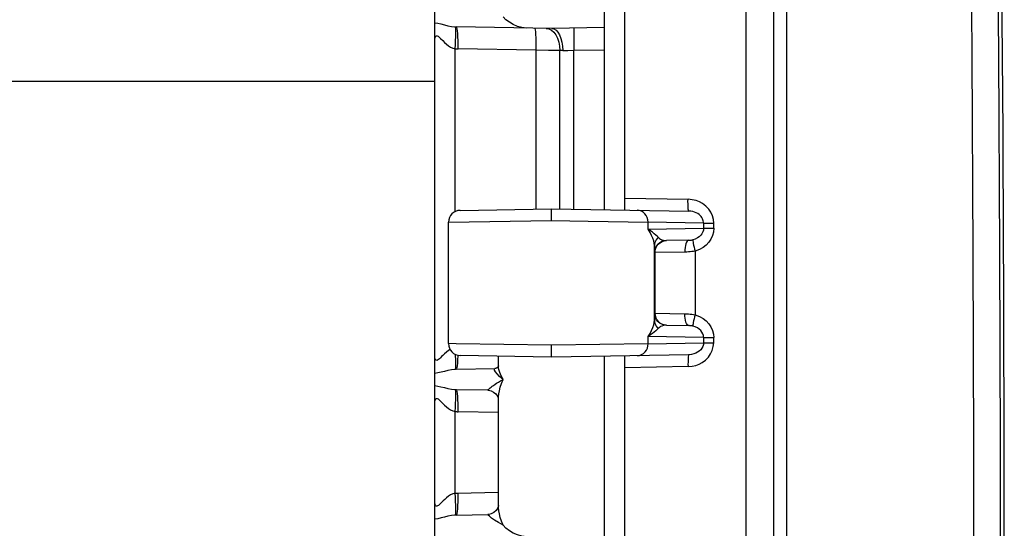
# Model space of a CAD drawing. Header units: inches. Extents: x 0 to 63, y 0 to 40.7.
# Tile 6 of 49: x 6.1 to 9, y 22.5 to 24. Entities that reach past the tile are written whole.
import ezdxf

# ---------------------------------------------------------------- set-up
doc = ezdxf.new("R2010")
doc.units = ezdxf.units.IN
doc.header["$LTSCALE"] = 3.462963
doc.header["$MEASUREMENT"] = 0
doc.layers.get('0').update_dxf_attribs({"linetype": 'CONTINUOUS'})
doc.layers.add('_87240', color=7, linetype='CONTINUOUS')

msp = doc.modelspace()

# ---------------------------------------------------------------- linework, layer by layer
at = {"color": 7, "linetype": 'Continuous'}
for p, q in [((8.3652, 17.6096), (8.3652, 26.7722)), ((7.9252, 23.4067), (7.9252, 24.4751)), ((7.4396, 23.4049), (7.709, 23.4096)), ((7.709, 23.4096), (8.1145, 23.4025)), ((7.709, 23.3746), (7.709, 23.4096)), ((7.4052, 23.0118), (7.4052, 23.3699)), ((8.1135, 23.3167), (8.0482, 23.3155)), ((8.103, 23.2817), (8.0144, 23.2806)), ((8.0144, 23.2806), (8.0144, 23.1012)), ((8.0144, 23.1012), (8.103, 23.1001)), ((8.0482, 23.0662), (8.1135, 23.0651)), ((7.709, 22.9721), (7.709, 23.0071)), ((8.1145, 22.9792), (7.709, 22.9721)), ((7.709, 22.9721), (7.4396, 22.9768)), ((7.9252, 21.9067), (7.9252, 22.9751))]:
    msp.add_line(p, q, dxfattribs=at)
at = {"color": 9, "linetype": 'Continuous'}
for p, q in [((8.2831, 26.6128), (8.2831, 17.769)), ((8.4033, 17.9114), (8.4033, 26.4703)), ((7.9252, 23.4408), (8.1121, 23.4375)), ((7.4052, 23.3699), (7.709, 23.3746)), ((7.709, 23.3746), (7.8179, 23.3729)), ((7.8179, 23.3729), (7.9944, 23.3702)), ((8.1579, 23.3674), (7.9944, 23.3702)), ((7.9944, 23.349), (7.9944, 23.3702)), ((8.1579, 23.3674), (8.1878, 23.3674)), ((8.1579, 23.3674), (8.1579, 23.3519)), ((8.1878, 23.3519), (8.1878, 23.3674)), ((7.9944, 23.349), (8.1579, 23.3519)), ((8.1579, 23.3519), (8.1878, 23.3519)), ((8.0127, 23.0806), (8.0127, 23.3011)), ((8.1265, 23.3182), (8.1263, 23.317)), ((8.0138, 23.2805), (8.0144, 23.2806)), ((8.1331, 23.2847), (8.1331, 23.097)), ((8.0144, 23.1012), (8.0138, 23.1012)), ((8.1263, 23.0648), (8.1265, 23.0635)), ((7.4283, 23.0115), (7.4052, 23.0118)), ((7.709, 23.0071), (7.4283, 23.0115)), ((7.9944, 23.0115), (7.709, 23.0071)), ((8.1579, 23.0299), (7.9944, 23.0327)), ((7.9944, 23.0115), (7.9944, 23.0327)), ((7.9944, 23.0115), (8.1579, 23.0144)), ((8.1579, 23.0299), (8.1878, 23.0299)), ((8.1579, 23.0299), (8.1579, 23.0144)), ((8.1579, 23.0144), (8.1878, 23.0144)), ((8.1878, 23.0144), (8.1878, 23.0299)), ((8.1121, 22.9442), (7.9252, 22.9409))]:
    msp.add_line(p, q, dxfattribs=at)
for points in [[(9.011, 25.611), (9.0181, 25.0126), (9.0236, 24.4365), (9.0279, 23.8603), (9.0309, 23.2841), (9.0326, 22.7079), (9.0331, 22.1317)], [(8.9555, 22.1317), (8.955, 22.7074), (8.9533, 23.283), (8.9503, 23.8586), (8.946, 24.4342), (8.9405, 25.0098), (8.9337, 25.5854)], [(8.1145, 23.4025), (8.1139, 23.4032), (8.1134, 23.4052), (8.1129, 23.4085), (8.1125, 23.4128), (8.1123, 23.4181), (8.1121, 23.4242), (8.112, 23.4307), (8.1121, 23.4375)], [(8.1878, 23.3674), (8.1868, 23.3784), (8.184, 23.3889), (8.1794, 23.3991), (8.173, 23.4086), (8.1646, 23.4173), (8.1551, 23.4247), (8.1459, 23.4299), (8.136, 23.4336), (8.1247, 23.4362), (8.1121, 23.4375)], [(7.9944, 23.3702), (7.9938, 23.3771), (7.9919, 23.3837), (7.9888, 23.3898), (7.9847, 23.3951), (7.9798, 23.3993), (7.9744, 23.4025), (7.9684, 23.4045), (7.9621, 23.4052)], [(8.1579, 23.3674), (8.1577, 23.3705), (8.1572, 23.3738), (8.1562, 23.377), (8.1548, 23.3803), (8.1529, 23.3835), (8.1506, 23.3866), (8.1478, 23.3897), (8.1445, 23.3925), (8.1406, 23.3952), (8.1362, 23.3976), (8.1314, 23.3996), (8.1261, 23.4011), (8.1204, 23.4021), (8.1145, 23.4025)], [(8.0127, 23.3011), (8.0122, 23.3075), (8.0108, 23.3147), (8.0083, 23.3226), (8.0048, 23.331), (8.0002, 23.3398), (7.9944, 23.349)], [(8.024, 23.3254), (8.0208, 23.3286), (8.0169, 23.3321), (8.0124, 23.336), (8.0071, 23.3401), (8.0012, 23.3445), (7.9944, 23.349)], [(8.1579, 23.3519), (8.1573, 23.3464), (8.1557, 23.3411), (8.1531, 23.3361), (8.1496, 23.3314), (8.1451, 23.3271), (8.1396, 23.3234), (8.1334, 23.3204), (8.1265, 23.3182)], [(8.1878, 23.3519), (8.1868, 23.341), (8.1841, 23.3305), (8.1795, 23.3203), (8.1732, 23.3109), (8.1658, 23.3027), (8.1568, 23.2957), (8.1458, 23.2897), (8.1331, 23.2847)], [(8.024, 23.3254), (8.0207, 23.3221), (8.0179, 23.3183), (8.0157, 23.3143), (8.014, 23.31), (8.0131, 23.3056), (8.0127, 23.3011)], [(8.0127, 23.3011), (8.0129, 23.2948), (8.013, 23.2896), (8.0132, 23.2856), (8.0134, 23.2828), (8.0136, 23.2811), (8.0138, 23.2805)], [(8.0482, 23.3155), (8.0414, 23.3148), (8.035, 23.3127), (8.029, 23.3094), (8.0238, 23.3051), (8.0195, 23.2998), (8.0164, 23.2938), (8.0144, 23.2873), (8.0138, 23.2805)], [(8.024, 23.3254), (8.0276, 23.3223), (8.0313, 23.3198), (8.0352, 23.3179), (8.0393, 23.3166), (8.0436, 23.3158), (8.0482, 23.3155)], [(8.1135, 23.3167), (8.1114, 23.316), (8.1093, 23.3139), (8.1074, 23.3107), (8.1058, 23.3064), (8.1045, 23.3011), (8.1036, 23.2951), (8.1031, 23.2885), (8.103, 23.2817)], [(8.1135, 23.3167), (8.1157, 23.3168), (8.1179, 23.3169), (8.1201, 23.3171), (8.1222, 23.3174), (8.1244, 23.3178), (8.1265, 23.3182)], [(8.1263, 23.317), (8.1265, 23.3146), (8.1269, 23.3113), (8.1277, 23.3072), (8.1287, 23.3022), (8.13, 23.2968), (8.1315, 23.2908), (8.1331, 23.2847)], [(8.1331, 23.2847), (8.1282, 23.2838), (8.1232, 23.2831), (8.1182, 23.2825), (8.1131, 23.2821), (8.1081, 23.2818), (8.103, 23.2817)], [(8.0138, 23.1012), (8.0136, 23.1006), (8.0134, 23.0988), (8.0132, 23.0959), (8.013, 23.0918), (8.0129, 23.0868), (8.0127, 23.0806)], [(8.0482, 23.0662), (8.0413, 23.067), (8.0347, 23.0691), (8.0287, 23.0725), (8.0234, 23.077), (8.0193, 23.0823), (8.0163, 23.0882), (8.0144, 23.0946), (8.0138, 23.1012)], [(8.103, 23.1001), (8.1081, 23.0999), (8.1131, 23.0996), (8.1182, 23.0992), (8.1232, 23.0986), (8.1282, 23.0979), (8.1331, 23.097)], [(8.1135, 23.0651), (8.1114, 23.0658), (8.1093, 23.0678), (8.1074, 23.071), (8.1058, 23.0754), (8.1045, 23.0807), (8.1036, 23.0867), (8.1031, 23.0932), (8.103, 23.1001)], [(8.1331, 23.097), (8.1314, 23.0909), (8.13, 23.085), (8.1287, 23.0795), (8.1277, 23.0746), (8.1269, 23.0704), (8.1265, 23.0671), (8.1263, 23.0648)], [(8.1331, 23.097), (8.1456, 23.0923), (8.1564, 23.0863), (8.1657, 23.0791), (8.1733, 23.0707), (8.1797, 23.0609), (8.1844, 23.0504), (8.187, 23.0402), (8.1878, 23.0299)], [(7.9944, 23.0327), (8.0002, 23.0419), (8.0048, 23.0507), (8.0083, 23.0592), (8.0108, 23.0671), (8.0122, 23.0742), (8.0127, 23.0806)], [(8.0127, 23.0806), (8.0131, 23.0762), (8.014, 23.0717), (8.0157, 23.0675), (8.0179, 23.0634), (8.0207, 23.0597), (8.024, 23.0563)], [(8.0482, 23.0662), (8.0436, 23.066), (8.0393, 23.0652), (8.0352, 23.0638), (8.0313, 23.0619), (8.0276, 23.0594), (8.024, 23.0563)], [(8.024, 23.0563), (8.0208, 23.0532), (8.0169, 23.0496), (8.0124, 23.0458), (8.0072, 23.0417), (8.0012, 23.0373), (7.9944, 23.0327)], [(8.1265, 23.0635), (8.1244, 23.064), (8.1223, 23.0643), (8.1201, 23.0646), (8.1179, 23.0648), (8.1157, 23.065), (8.1135, 23.0651)], [(8.1579, 23.0299), (8.1573, 23.0354), (8.1557, 23.0407), (8.1531, 23.0458), (8.1495, 23.0504), (8.145, 23.0547), (8.1396, 23.0583), (8.1334, 23.0613), (8.1265, 23.0635)], [(7.9621, 22.9765), (7.9686, 22.9773), (7.9747, 22.9795), (7.9805, 22.9829), (7.9854, 22.9874), (7.9892, 22.9926), (7.9921, 22.9985), (7.9938, 23.0049), (7.9944, 23.0115)], [(8.1121, 22.9442), (8.1241, 22.9454), (8.1351, 22.9478), (8.1447, 22.9512), (8.1537, 22.9562), (8.1633, 22.9634), (8.1721, 22.972), (8.1788, 22.9816), (8.1837, 22.992), (8.1867, 23.0029), (8.1878, 23.0144)], [(8.1579, 23.0144), (8.1574, 23.0091), (8.1559, 23.0038), (8.1532, 22.9987), (8.1496, 22.9939), (8.1453, 22.9898), (8.1404, 22.9864), (8.1352, 22.9837), (8.1293, 22.9815), (8.1224, 22.9799), (8.1145, 22.9792)], [(8.1145, 22.9792), (8.1139, 22.9785), (8.1134, 22.9765), (8.1129, 22.9733), (8.1125, 22.9689), (8.1123, 22.9636), (8.1121, 22.9576), (8.112, 22.951), (8.1121, 22.9442)]]:
    msp.add_lwpolyline(points, dxfattribs=at)
at = {"color": 7, "linetype": 'Continuous'}
for points in [[(7.9242, 23.4059), (7.9245, 23.4059), (7.9248, 23.4059), (7.925, 23.4061), (7.9251, 23.4062), (7.9252, 23.4064), (7.9252, 23.4067)], [(8.0144, 23.2806), (8.0151, 23.2873), (8.017, 23.2938), (8.0202, 23.2998), (8.0244, 23.3051), (8.0296, 23.3094), (8.0356, 23.3127), (8.0421, 23.3148), (8.0488, 23.3156)], [(8.0144, 23.1012), (8.0151, 23.0944), (8.017, 23.0879), (8.0202, 23.0819), (8.0244, 23.0767), (8.0296, 23.0723), (8.0356, 23.069), (8.042, 23.067), (8.0488, 23.0662)], [(7.9252, 22.9751), (7.9252, 22.9753), (7.9251, 22.9755), (7.925, 22.9757), (7.9248, 22.9758), (7.9245, 22.9759), (7.9242, 22.9759)]]:
    msp.add_lwpolyline(points, dxfattribs=at)
for centre, radius, start, end in [((-257.7864, 22.1909), 266.8317, 359.236642, 0.763358), ((7.4402, 23.3699), 0.035, 91, 180), ((7.4402, 23.0118), 0.035, 180, 269)]:
    msp.add_arc(centre, radius, start, end, dxfattribs=at)
at = {"layer": '_87240', "color": 7, "linetype": 'Continuous'}
for p, q in [((7.3652, 17.5919), (7.3652, 26.7903)), ((7.8652, 23.4069), (7.8652, 24.475)), ((7.7102, 23.9411), (7.4291, 23.946)), ((7.8652, 23.9438), (7.7102, 23.9411)), ((7.5527, 22.9455), (7.5527, 22.9748)), ((7.8652, 21.9069), (7.8652, 22.975)), ((7.4291, 22.9362), (7.5418, 22.9382)), ((7.5211, 22.8744), (7.4291, 22.876)), ((7.5527, 22.534), (7.5527, 22.8482)), ((7.4291, 22.5062), (7.5212, 22.5078))]:
    msp.add_line(p, q, dxfattribs=at)
at = {"layer": '_87240', "color": 9, "linetype": 'Continuous'}
for p, q in [((7.4259, 23.9445), (7.425, 23.9462)), ((7.4246, 23.4011), (7.4246, 23.8815)), ((7.6633, 23.877), (7.4336, 23.881)), ((7.6633, 23.877), (7.6633, 23.4088)), ((7.7006, 23.8767), (7.6633, 23.877)), ((7.7336, 23.8764), (7.7006, 23.8767)), ((7.7336, 23.4092), (7.7336, 23.8764)), ((7.7424, 23.8761), (7.7336, 23.8764)), ((7.7424, 23.8761), (7.7578, 23.8766)), ((7.7578, 23.8766), (7.7756, 23.8772)), ((7.7756, 23.8772), (7.8652, 23.8788)), ((7.7756, 23.4085), (7.7756, 23.8772)), ((4.1135, 23.7852), (7.3652, 23.7861)), ((7.4264, 22.9762), (7.4261, 22.9798)), ((7.5533, 22.9387), (7.5527, 22.9455)), ((7.4259, 22.8745), (7.425, 22.8762)), ((7.4246, 22.5707), (7.4246, 22.8115)), ((7.5527, 22.8089), (7.4336, 22.811)), ((7.4321, 22.5711), (7.5527, 22.5733))]:
    msp.add_line(p, q, dxfattribs=at)
at = {"layer": '_87240', "color": 7, "linetype": 'Continuous'}
for points in [[(7.6356, 23.9424), (7.6217, 23.9442), (7.6086, 23.9476), (7.5964, 23.9529), (7.5852, 23.9596), (7.575, 23.9672), (7.5662, 23.9761)], [(7.7102, 23.9411), (7.7165, 23.9399), (7.7226, 23.9361), (7.7281, 23.9301), (7.733, 23.9221), (7.7369, 23.9122), (7.7399, 23.901), (7.7418, 23.8887), (7.7424, 23.8761)], [(7.5527, 22.946), (7.5526, 22.9454), (7.5517, 22.9437), (7.5497, 22.9414), (7.5468, 22.9394), (7.5436, 22.9383), (7.5418, 22.9382)], [(7.5211, 22.8744), (7.5236, 22.8742), (7.531, 22.8725), (7.5386, 22.8688), (7.5451, 22.8633), (7.5497, 22.8571), (7.552, 22.8519)], [(7.5527, 22.534), (7.5527, 22.5336), (7.5521, 22.5306), (7.55, 22.5256), (7.5456, 22.5195), (7.5392, 22.5139), (7.5316, 22.5099), (7.524, 22.508), (7.5212, 22.5078)], [(7.6356, 22.4424), (7.6217, 22.4442), (7.6086, 22.4476), (7.5964, 22.4529), (7.5852, 22.4596), (7.575, 22.4672), (7.5662, 22.4761)]]:
    msp.add_lwpolyline(points, dxfattribs=at)
at = {"layer": '_87240', "color": 9, "linetype": 'Continuous'}
for points in [[(7.3652, 23.9583), (7.3739, 23.9568), (7.3831, 23.9547), (7.3932, 23.9521), (7.4039, 23.9495), (7.4144, 23.9474), (7.425, 23.9462)], [(7.4246, 23.8815), (7.4256, 23.8937), (7.4263, 23.9057), (7.4268, 23.9166), (7.427, 23.9263), (7.4269, 23.9343), (7.4266, 23.9405), (7.4259, 23.9445)], [(7.425, 23.9462), (7.4257, 23.9461), (7.4263, 23.9461), (7.427, 23.9461), (7.4277, 23.946), (7.4284, 23.946), (7.4291, 23.946)], [(7.4336, 23.881), (7.4337, 23.8936), (7.4336, 23.9056), (7.4333, 23.9165), (7.4328, 23.9262), (7.4321, 23.9345), (7.4312, 23.9407), (7.4302, 23.9446), (7.4291, 23.946)], [(7.6588, 23.942), (7.6598, 23.9408), (7.6608, 23.9371), (7.6617, 23.9314), (7.6624, 23.9236), (7.6629, 23.9139), (7.6633, 23.9026), (7.6634, 23.8901), (7.6633, 23.877)], [(7.6939, 23.9414), (7.7019, 23.94), (7.7094, 23.9362), (7.7163, 23.9302)], [(7.7756, 23.9422), (7.7754, 23.941), (7.7753, 23.9373), (7.7752, 23.9313), (7.7751, 23.9232), (7.7752, 23.9133), (7.7753, 23.9021), (7.7754, 23.8899), (7.7756, 23.8772)], [(7.3652, 23.9075), (7.3655, 23.9117), (7.3662, 23.915), (7.3672, 23.9175), (7.3684, 23.919), (7.3701, 23.9198), (7.3721, 23.9197), (7.3745, 23.9186), (7.3769, 23.9168), (7.3793, 23.9147), (7.3818, 23.9122), (7.3884, 23.9054)], [(7.7163, 23.9302), (7.7223, 23.9221), (7.7272, 23.9123), (7.7308, 23.9012), (7.733, 23.889), (7.7336, 23.8764)], [(7.3884, 23.9054), (7.3935, 23.9003), (7.3994, 23.895), (7.4052, 23.8904), (7.4114, 23.8865), (7.4179, 23.8836), (7.4246, 23.8815)], [(7.4246, 23.8815), (7.4261, 23.8814), (7.4276, 23.8813), (7.4291, 23.8812), (7.4306, 23.8811), (7.4321, 23.881), (7.4336, 23.881)], [(7.3992, 22.9871), (7.3935, 22.9819), (7.3886, 22.977), (7.3851, 22.9734), (7.3821, 22.9703), (7.3789, 22.9672), (7.3759, 22.9646), (7.3733, 22.963), (7.3711, 22.9623), (7.3694, 22.9626), (7.368, 22.9636), (7.367, 22.965), (7.3662, 22.9672), (7.3655, 22.9705), (7.3652, 22.9747)], [(7.4099, 22.9947), (7.4051, 22.9917), (7.3992, 22.9871)], [(7.4269, 22.9479), (7.427, 22.9559), (7.4268, 22.9655), (7.4264, 22.9762)], [(7.4291, 22.9362), (7.4302, 22.9374), (7.4311, 22.941), (7.432, 22.9468), (7.4327, 22.9546), (7.4333, 22.9643), (7.4336, 22.9756), (7.4336, 22.9775)], [(7.425, 22.936), (7.4143, 22.9347), (7.4038, 22.9326), (7.3936, 22.9301), (7.3837, 22.9276), (7.3744, 22.9255), (7.3652, 22.9239)], [(7.425, 22.936), (7.4259, 22.9377), (7.4266, 22.9417), (7.4269, 22.9479)], [(7.4291, 22.9362), (7.4284, 22.9362), (7.4277, 22.9362), (7.427, 22.9361), (7.4263, 22.9361), (7.4257, 22.9361), (7.425, 22.936)], [(7.5662, 22.9061), (7.5562, 22.9146), (7.549, 22.9223), (7.5441, 22.9288), (7.5414, 22.9337), (7.5408, 22.937), (7.5418, 22.9382)], [(7.5662, 22.9061), (7.5596, 22.9186), (7.5554, 22.9295), (7.5533, 22.9387)], [(7.5211, 22.8744), (7.5211, 22.8746), (7.5216, 22.8753), (7.5226, 22.8764), (7.5241, 22.8777), (7.526, 22.8794), (7.5283, 22.8814), (7.5312, 22.8836), (7.5345, 22.8861), (7.5383, 22.8888), (7.5426, 22.8918), (7.5475, 22.895), (7.5531, 22.8985), (7.5593, 22.9022), (7.5662, 22.9061)], [(7.5527, 22.8482), (7.5529, 22.8546), (7.5538, 22.8633), (7.5555, 22.8728), (7.558, 22.8831), (7.5615, 22.8942), (7.5662, 22.9061)], [(7.3652, 22.8883), (7.3739, 22.8868), (7.3831, 22.8847), (7.3932, 22.8821), (7.4039, 22.8795), (7.4144, 22.8774), (7.425, 22.8762)], [(7.4246, 22.8115), (7.4256, 22.8237), (7.4263, 22.8357), (7.4268, 22.8466), (7.427, 22.8563), (7.4269, 22.8643), (7.4266, 22.8705), (7.4259, 22.8745)], [(7.425, 22.8762), (7.4257, 22.8761), (7.4263, 22.8761), (7.427, 22.8761), (7.4277, 22.876), (7.4284, 22.876), (7.4291, 22.876)], [(7.4336, 22.811), (7.4337, 22.8236), (7.4336, 22.8356), (7.4333, 22.8465), (7.4328, 22.8562), (7.4321, 22.8645), (7.4312, 22.8707), (7.4302, 22.8746), (7.4291, 22.876)], [(7.3652, 22.8375), (7.3655, 22.8417), (7.3662, 22.845), (7.3672, 22.8475), (7.3684, 22.849), (7.3701, 22.8498), (7.3721, 22.8497), (7.3745, 22.8486), (7.3769, 22.8468), (7.3793, 22.8447), (7.3818, 22.8422), (7.3884, 22.8354)], [(7.3884, 22.8354), (7.3935, 22.8303), (7.3994, 22.825), (7.4052, 22.8204), (7.4114, 22.8165), (7.4179, 22.8136), (7.4246, 22.8115)], [(7.4246, 22.8115), (7.4261, 22.8114), (7.4276, 22.8113), (7.4291, 22.8112), (7.4306, 22.8111), (7.4321, 22.811), (7.4336, 22.811)], [(7.3822, 22.5404), (7.3789, 22.5372), (7.376, 22.5347), (7.3733, 22.533), (7.3711, 22.5323), (7.3694, 22.5326), (7.368, 22.5336), (7.367, 22.5352), (7.3661, 22.5374), (7.3655, 22.5406), (7.3652, 22.5447)], [(7.4246, 22.5707), (7.4179, 22.5687), (7.4114, 22.5657), (7.405, 22.5616), (7.3991, 22.557), (7.3941, 22.5525), (7.3897, 22.5481), (7.3822, 22.5404)], [(7.4246, 22.5707), (7.4261, 22.5708), (7.4276, 22.5709), (7.4291, 22.571), (7.4306, 22.5711), (7.4321, 22.5711)], [(7.4269, 22.5179), (7.427, 22.5259), (7.4268, 22.5355), (7.4263, 22.5465), (7.4256, 22.5585), (7.4246, 22.5707)], [(7.4291, 22.5062), (7.4302, 22.5074), (7.4311, 22.511), (7.432, 22.5168), (7.4327, 22.5246), (7.4333, 22.5343), (7.4336, 22.5456), (7.4337, 22.5581), (7.4336, 22.5712)], [(7.425, 22.506), (7.4259, 22.5077), (7.4266, 22.5117), (7.4269, 22.5179)], [(7.5662, 22.4761), (7.5615, 22.488), (7.558, 22.4991), (7.5555, 22.5094), (7.5538, 22.5189), (7.5529, 22.5276), (7.5527, 22.534)], [(7.425, 22.506), (7.4143, 22.5047), (7.4038, 22.5026), (7.3936, 22.5001), (7.3837, 22.4976), (7.3744, 22.4955), (7.3652, 22.4939)], [(7.4291, 22.5062), (7.4284, 22.5062), (7.4277, 22.5062), (7.427, 22.5061), (7.4263, 22.5061), (7.4257, 22.5061), (7.425, 22.506)], [(7.5662, 22.4761), (7.5525, 22.484), (7.5414, 22.4913), (7.5326, 22.4974), (7.5262, 22.5026), (7.5225, 22.5063), (7.5211, 22.5078)]]:
    msp.add_lwpolyline(points, dxfattribs=at)

doc.saveas('drawing.dxf')
